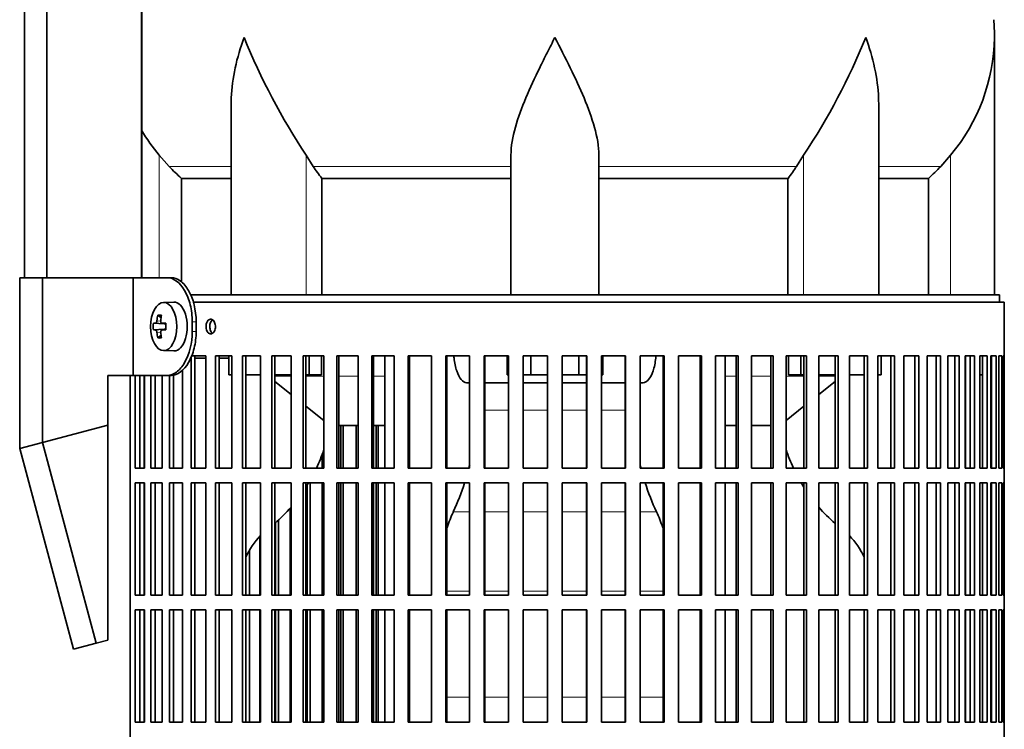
# Model space of a CAD drawing. Header units: millimetres. Extents: x 166 to 773, y -3338 to 2231.
# Tile 14 of 24: x 506 to 708, y -712 to -566. Entities that reach past the tile are written whole.
import ezdxf

# ---------------------------------------------------------------- set-up
doc = ezdxf.new("R2010")
doc.units = ezdxf.units.MM
for name, color, linetype in [('LOW_134-16', 7, 'Continuous'), ('M5X8_UNI7687', 7, 'Continuous'), ('VSI134_DIFFUSORE', 7, 'Continuous'), ('VSI134_FILTRO_A', 7, 'Continuous'), ('VSI134_FILTRO_B', 7, 'Continuous'), ('VSI134_SUPPORTO_', 7, 'Continuous'), ('VSI134_TERMINALE', 7, 'Continuous')]:
    doc.layers.add(name, color=color, linetype=linetype)

# ---------------------------------------------------------------- blocks, each defined once
blk = doc.blocks.new('SE3')
at = {"layer": 'LOW_134-16', "color": 7, "linetype": 'Continuous', "lineweight": 35}
for p, q in [((507.09, -619.32), (507.09, 1717.18)), ((511.64, -619.32), (511.64, 1717.18)), ((531.03, 1717.18), (531.03, -619.32)), ((531.1, -487.82), (531.1, -619.32))]:
    blk.add_line(p, q, dxfattribs=at)
at = {"layer": 'M5X8_UNI7687', "color": 7, "linetype": 'Continuous', "lineweight": 35}
for p, q in [((537.61, -624.32), (535.52, -624.39)), ((533.46, -628.62), (535.68, -628.78)), ((534.35, -626.98), (535.02, -627.52)), ((535.2, -628.61), (536, -628.69)), ((533.46, -630.01), (535.68, -629.85)), ((536, -629.94), (535.2, -630.03)), ((534.35, -631.65), (535.02, -631.11)), ((535.52, -634.25), (537.61, -634.32))]:
    blk.add_line(p, q, dxfattribs=at)
at = {"layer": 'M5X8_UNI7687', "color": 4, "linetype": 'Continuous', "lineweight": 9}
for p, q in [((535.68, -628.78), (533.9, -628.61)), ((534.17, -628.11), (534.96, -628.19)), ((535.22, -628.61), (536, -628.69)), ((533.9, -630.03), (535.68, -629.85)), ((534.96, -630.45), (534.17, -630.52)), ((536, -629.94), (535.22, -630.03))]:
    blk.add_line(p, q, dxfattribs=at)
at = {"layer": 'M5X8_UNI7687', "color": 7, "linetype": 'Continuous', "lineweight": 35}
blk.add_arc((542.7, -629.32), 9.27, 175.7167, 184.2833, dxfattribs=at)
blk.add_ellipse((535.57, -629.32), major_axis=(0, -4.93), ratio=0.544639, dxfattribs=at)
for centre, major_axis, ratio, start_param, end_param in [((537.66, -629.32), (0, -5), 0.544639, 0, 3.159643), ((542.85, -629.47), (-9.97, 0.73), 0.047468, -0.453089, -0.33853), ((542.94, -629.32), (0, 10), 0.882948, 1.335108, 1.449667), ((541.01, -632.38), (-7.92, 4.79), 0.318449, -0.559729, -0.410036), ((542.77, -629.32), (0, 10), 0.788011, 1.335108, 1.449667), ((542.85, -629.47), (-9.97, 0.73), 0.047468, -0.809907, -0.695348), ((535.68, -628.28), (0.975, -0.099), 0.510424, 4.771824, 5.100533), ((539.34, -629.32), (0, 9.26), 0.361923, 1.49595, 1.645642), ((542.85, -629.16), (-9.97, -0.73), 0.047468, 0.33853, 0.453089), ((542.94, -629.32), (0, -10), 0.882948, 4.833518, 4.948078), ((542.77, -629.32), (0, -10), 0.788011, 4.833518, 4.948078), ((542.85, -629.16), (-9.97, -0.73), 0.047468, 0.695348, 0.809907), ((535.68, -630.35), (0.975, 0.099), 0.510424, 1.182652, 1.511361), ((541.01, -626.25), (-7.92, -4.79), 0.318449, 0.410036, 0.559729)]:
    blk.add_ellipse(centre, major_axis=major_axis, ratio=ratio, start_param=start_param, end_param=end_param, dxfattribs=at)
for points in [[(533.9, -628.61), (533.91, -628.61), (533.92, -628.6), (533.95, -628.6), (533.97, -628.58), (533.99, -628.57), (534.01, -628.55), (534.03, -628.52), (534.05, -628.49), (534.07, -628.46), (534.09, -628.42), (534.11, -628.38), (534.12, -628.34), (534.14, -628.3), (534.15, -628.25), (534.16, -628.21), (534.17, -628.16), (534.17, -628.13), (534.17, -628.11)], [(534.95, -628.11), (534.94, -628.13), (534.94, -628.16), (534.94, -628.21), (534.95, -628.25), (534.95, -628.3), (534.96, -628.34), (534.97, -628.38), (534.99, -628.42), (535.01, -628.46), (535.03, -628.49), (535.05, -628.52), (535.07, -628.55), (535.1, -628.57), (535.13, -628.58), (535.15, -628.6), (535.18, -628.6), (535.21, -628.61), (535.22, -628.61)], [(534.17, -630.52), (534.17, -630.51), (534.17, -630.47), (534.16, -630.43), (534.15, -630.38), (534.14, -630.34), (534.12, -630.29), (534.11, -630.25), (534.09, -630.21), (534.07, -630.17), (534.05, -630.14), (534.03, -630.11), (534.01, -630.09), (533.99, -630.07), (533.97, -630.05), (533.95, -630.04), (533.92, -630.03), (533.91, -630.03), (533.9, -630.03)], [(535.22, -630.03), (535.21, -630.03), (535.18, -630.03), (535.15, -630.04), (535.13, -630.05), (535.1, -630.07), (535.07, -630.09), (535.05, -630.11), (535.03, -630.14), (535.01, -630.17), (534.99, -630.21), (534.97, -630.25), (534.96, -630.29), (534.95, -630.34), (534.95, -630.38), (534.94, -630.43), (534.94, -630.47), (534.94, -630.51), (534.95, -630.52)]]:
    blk.add_open_spline(points, degree=3, dxfattribs=at)
at = {"layer": 'VSI134_DIFFUSORE', "color": 7, "linetype": 'Continuous', "lineweight": 35}
for p, q in [((705.66, -622.82), (705.66, -570.08)), ((549.38, -583.46), (549.38, -622.82)), ((681.94, -622.82), (681.94, -583.46)), ((536.67, -596.52), (534.66, -594.22)), ((566.17, -596.52), (564.75, -594.22)), ((606.66, -622.82), (606.66, -594.22)), ((624.66, -622.82), (624.66, -594.22)), ((666.57, -594.22), (665.15, -596.52)), ((696.66, -594.22), (694.65, -596.52)), ((539.19, -598.96), (549.38, -598.96)), ((539.19, -620.18), (539.19, -598.96)), ((567.95, -598.96), (606.66, -598.96)), ((567.95, -622.82), (567.95, -598.96)), ((624.66, -598.96), (663.37, -598.96)), ((663.37, -598.96), (663.37, -622.82)), ((681.94, -598.96), (692.13, -598.96)), ((692.13, -598.96), (692.13, -622.82))]:
    blk.add_line(p, q, dxfattribs=at)
at = {"layer": 'VSI134_DIFFUSORE', "color": 4, "linetype": 'Continuous', "lineweight": 9}
for p, q in [((534.66, -619.32), (534.66, -594.22)), ((564.75, -622.82), (564.75, -594.22)), ((666.57, -622.82), (666.57, -594.22)), ((696.66, -622.82), (696.66, -594.22)), ((549.38, -596.52), (536.67, -596.52)), ((606.66, -596.52), (566.17, -596.52)), ((624.66, -596.52), (665.15, -596.52)), ((681.94, -596.52), (694.65, -596.52))]:
    blk.add_line(p, q, dxfattribs=at)
at = {"layer": 'VSI134_DIFFUSORE', "color": 7, "linetype": 'Continuous', "lineweight": 35}
for centre, radius, start, end in [((667.16, -570.09), 38.5, 359.9861, 5.4174), ((677.84, -519.15), 135.74, 202.0412, 213.5763), ((553.48, -519.15), 135.74, 326.4237, 337.9588), ((666.97, -569.41), 38.7, 320.1094, 358.9842), ((564.35, -569.41), 38.7, 210.5496, 219.8906), ((599.28, -574.3), 39.88, 213.8582, 218.2062), ((632.04, -574.3), 39.88, 321.7938, 326.1418)]:
    blk.add_arc(centre, radius, start, end, dxfattribs=at)
for points, knots in [([(549.38, -583.47), (549.38, -583.15), (549.39, -582.82), (549.54, -578.45), (550.53, -574.24), (552.02, -570.09)], [0.4601729, 0.4601729, 0.4601729, 0.4601729, 0.5, 0.5, 1, 1, 1, 1]), ([(606.66, -594.22), (606.66, -592.39), (607.02, -590.45), (608.12, -586.51), (608.86, -584.5), (610.58, -580.4), (611.54, -578.36), (613.04, -575.28), (613.55, -574.25), (614.6, -572.18), (615.13, -571.12), (615.66, -570.09)], [0, 0, 0, 0, 0.25, 0.25, 0.5, 0.5, 0.75, 0.75, 0.875, 0.875, 1, 1, 1, 1]), ([(624.66, -594.22), (624.66, -592.39), (624.31, -590.49), (623.21, -586.53), (622.47, -584.52), (619.93, -578.45), (617.77, -574.24), (615.66, -570.09)], [0, 0, 0, 0, 0.25, 0.25, 0.5, 0.5, 1, 1, 1, 1]), ([(681.94, -583.47), (681.94, -583.15), (681.93, -582.82), (681.78, -578.45), (680.79, -574.24), (679.3, -570.09)], [0.4601729, 0.4601729, 0.4601729, 0.4601729, 0.5, 0.5, 1, 1, 1, 1])]:
    blk.add_open_spline(points, degree=3, knots=knots, dxfattribs=at)
for points in [[(539.19, -598.96), (538.32, -598.18), (537.48, -597.36), (536.67, -596.52)], [(694.65, -596.52), (693.84, -597.36), (693, -598.18), (692.13, -598.96)]]:
    blk.add_open_spline(points, degree=3, dxfattribs=at)
at = {"layer": 'VSI134_FILTRO_A', "color": 7, "linetype": 'Continuous', "lineweight": 35}
for p, q in [((707.66, -624.32), (541.56, -624.32)), ((707.66, -825.32), (707.66, -624.32)), ((544.22, -635.32), (541.18, -635.32)), ((541.18, -635.59), (541.18, -658.32)), ((541.97, -635.32), (541.97, -658.32)), ((544.22, -635.32), (544.22, -658.32)), ((546.17, -635.32), (546.17, -658.32)), ((549.54, -635.32), (546.17, -635.32)), ((546.9, -635.32), (546.9, -658.32)), ((549.54, -635.32), (549.54, -658.32)), ((551.69, -635.32), (551.69, -658.32)), ((555.37, -635.32), (551.69, -635.32)), ((552.36, -635.32), (552.36, -658.32)), ((555.37, -635.32), (555.37, -658.32)), ((557.69, -635.32), (557.69, -658.32)), ((561.66, -635.32), (557.69, -635.32)), ((558.3, -635.32), (558.3, -658.32)), ((561.66, -635.32), (561.66, -658.32)), ((564.14, -635.32), (564.14, -658.32)), ((568.36, -635.32), (564.14, -635.32)), ((564.68, -635.32), (564.68, -658.32)), ((568.36, -635.32), (568.36, -658.32)), ((570.98, -635.32), (570.98, -658.32)), ((575.41, -635.32), (570.98, -635.32)), ((571.44, -635.32), (571.44, -658.32)), ((575.41, -635.32), (575.41, -658.32)), ((578.16, -635.32), (578.16, -658.32)), ((582.78, -635.32), (578.16, -635.32)), ((578.54, -635.32), (578.54, -658.32)), ((582.78, -635.32), (582.78, -658.32)), ((585.62, -635.32), (585.62, -658.32)), ((590.39, -635.32), (585.62, -635.32)), ((585.92, -635.32), (585.92, -658.32)), ((590.39, -635.32), (590.39, -658.32)), ((593.31, -635.32), (593.31, -658.32)), ((598.2, -635.32), (593.31, -635.32)), ((593.53, -635.32), (593.53, -658.32)), ((598.2, -635.32), (598.2, -658.32)), ((601.18, -635.32), (601.18, -658.32)), ((606.13, -635.32), (601.18, -635.32)), ((601.31, -635.32), (601.31, -658.32)), ((606.13, -635.32), (606.13, -658.32)), ((609.15, -635.32), (609.15, -658.32)), ((614.15, -635.32), (609.15, -635.32)), ((609.19, -635.32), (609.19, -658.32)), ((614.15, -635.32), (614.15, -658.32)), ((617.17, -635.32), (617.17, -658.32)), ((622.17, -635.32), (617.17, -635.32)), ((622.13, -635.32), (622.13, -658.32)), ((622.17, -635.32), (622.17, -658.32)), ((625.19, -635.32), (625.19, -658.32)), ((630.14, -635.32), (625.19, -635.32)), ((630.01, -635.32), (630.01, -658.32)), ((630.14, -635.32), (630.14, -658.32)), ((633.12, -635.32), (633.12, -658.32)), ((638.01, -635.32), (633.12, -635.32)), ((637.79, -635.32), (637.79, -658.32)), ((638.01, -635.32), (638.01, -658.32)), ((640.93, -635.32), (640.93, -658.32)), ((645.7, -635.32), (640.93, -635.32)), ((645.4, -635.32), (645.4, -658.32)), ((645.7, -635.32), (645.7, -658.32)), ((648.54, -635.32), (648.54, -658.32)), ((653.16, -635.32), (648.54, -635.32)), ((652.78, -635.32), (652.78, -658.32)), ((653.16, -635.32), (653.16, -658.32)), ((655.91, -635.32), (655.91, -658.32)), ((660.34, -635.32), (655.91, -635.32)), ((659.88, -635.32), (659.88, -658.32)), ((660.34, -635.32), (660.34, -658.32)), ((662.97, -635.32), (662.97, -658.32)), ((667.18, -635.32), (662.97, -635.32)), ((666.64, -635.32), (666.64, -658.32)), ((667.18, -635.32), (667.18, -658.32)), ((669.66, -635.32), (669.66, -658.32)), ((673.63, -635.32), (669.66, -635.32)), ((673.02, -635.32), (673.02, -658.32)), ((673.63, -635.32), (673.63, -658.32)), ((675.95, -635.32), (675.95, -658.32)), ((679.63, -635.32), (675.95, -635.32)), ((678.96, -635.32), (678.96, -658.32)), ((679.63, -635.32), (679.63, -658.32)), ((685.15, -635.32), (681.78, -635.32)), ((681.78, -635.32), (681.78, -658.32)), ((684.42, -635.32), (684.42, -658.32)), ((685.15, -635.32), (685.15, -658.32)), ((690.14, -635.32), (687.1, -635.32)), ((687.1, -635.32), (687.1, -658.32)), ((689.35, -635.32), (689.35, -658.32)), ((690.14, -635.32), (690.14, -658.32)), ((694.57, -635.32), (691.88, -635.32)), ((691.88, -635.32), (691.88, -658.32)), ((693.72, -635.32), (693.72, -658.32)), ((694.57, -635.32), (694.57, -658.32)), ((698.39, -635.32), (696.08, -635.32)), ((696.08, -635.32), (696.08, -658.32)), ((697.5, -635.32), (697.5, -658.32)), ((698.39, -635.32), (698.39, -658.32)), ((701.58, -635.32), (699.67, -635.32)), ((699.67, -635.32), (699.67, -658.32)), ((700.66, -635.32), (700.66, -658.32)), ((701.58, -635.32), (701.58, -658.32)), ((704.12, -635.32), (702.62, -635.32)), ((702.62, -635.32), (702.62, -658.32)), ((703.17, -635.32), (703.17, -658.32)), ((704.12, -635.32), (704.12, -658.32)), ((705.99, -635.32), (704.91, -635.32)), ((704.91, -635.32), (704.91, -658.32)), ((705.01, -635.32), (705.01, -658.32)), ((705.99, -635.32), (705.99, -658.32)), ((707.17, -635.32), (706.51, -635.32)), ((706.51, -635.32), (706.51, -658.32)), ((707.17, -635.32), (707.17, -658.32)), ((707.65, -635.32), (707.43, -635.32)), ((707.43, -635.32), (707.43, -658.32)), ((707.65, -635.32), (707.65, -658.32)), ((539.44, -638.22), (539.44, -658.32)), ((528.67, -639.32), (528.67, -816.54)), ((529.74, -639.32), (529.74, -658.32)), ((530.66, -639.32), (530.66, -658.32)), ((531.65, -639.32), (531.65, -658.32)), ((532.93, -639.32), (532.93, -658.32)), ((533.82, -639.32), (533.82, -658.32)), ((535.24, -639.32), (535.24, -658.32)), ((536.75, -639.32), (536.75, -658.32)), ((537.6, -639.22), (537.6, -658.32)), ((531.65, -658.32), (529.74, -658.32)), ((535.24, -658.32), (532.93, -658.32)), ((539.44, -658.32), (536.75, -658.32)), ((544.22, -658.32), (541.18, -658.32)), ((549.54, -658.32), (546.17, -658.32)), ((555.37, -658.32), (551.69, -658.32)), ((561.66, -658.32), (557.69, -658.32)), ((568.36, -658.32), (564.14, -658.32)), ((575.41, -658.32), (570.98, -658.32)), ((582.78, -658.32), (578.16, -658.32)), ((590.39, -658.32), (585.62, -658.32)), ((598.2, -658.32), (593.31, -658.32)), ((606.13, -658.32), (601.18, -658.32)), ((614.15, -658.32), (609.15, -658.32)), ((622.17, -658.32), (617.17, -658.32)), ((630.14, -658.32), (625.19, -658.32)), ((638.01, -658.32), (633.12, -658.32)), ((645.7, -658.32), (640.93, -658.32)), ((653.16, -658.32), (648.54, -658.32)), ((660.34, -658.32), (655.91, -658.32)), ((667.18, -658.32), (662.97, -658.32)), ((673.63, -658.32), (669.66, -658.32)), ((679.63, -658.32), (675.95, -658.32)), ((685.15, -658.32), (681.78, -658.32)), ((690.14, -658.32), (687.1, -658.32)), ((694.57, -658.32), (691.88, -658.32)), ((698.39, -658.32), (696.08, -658.32)), ((701.58, -658.32), (699.67, -658.32)), ((704.12, -658.32), (702.62, -658.32)), ((705.99, -658.32), (704.91, -658.32)), ((707.17, -658.32), (706.51, -658.32)), ((707.65, -658.32), (707.43, -658.32)), ((529.74, -661.32), (529.74, -684.32)), ((531.65, -661.32), (529.74, -661.32)), ((530.66, -661.32), (530.66, -684.32)), ((531.65, -661.32), (531.65, -684.32)), ((532.93, -661.32), (532.93, -684.32)), ((535.24, -661.32), (532.93, -661.32)), ((533.82, -661.32), (533.82, -684.32)), ((535.24, -661.32), (535.24, -684.32)), ((536.75, -661.32), (536.75, -684.32)), ((539.44, -661.32), (536.75, -661.32)), ((537.6, -661.32), (537.6, -684.32)), ((539.44, -661.32), (539.44, -684.32)), ((541.18, -661.32), (541.18, -684.32)), ((544.22, -661.32), (541.18, -661.32)), ((541.97, -661.32), (541.97, -684.32)), ((544.22, -661.32), (544.22, -684.32)), ((546.17, -661.32), (546.17, -684.32)), ((549.54, -661.32), (546.17, -661.32)), ((546.9, -661.32), (546.9, -684.32)), ((549.54, -661.32), (549.54, -684.32)), ((551.69, -661.32), (551.69, -684.32)), ((555.37, -661.32), (551.69, -661.32)), ((552.36, -661.32), (552.36, -684.32)), ((555.37, -661.32), (555.37, -684.32)), ((557.69, -661.32), (557.69, -684.32)), ((561.66, -661.32), (557.69, -661.32)), ((558.3, -661.32), (558.3, -684.32)), ((561.66, -661.32), (561.66, -684.32)), ((564.14, -661.32), (564.14, -684.32)), ((568.36, -661.32), (564.14, -661.32)), ((564.68, -661.32), (564.68, -684.32)), ((568.36, -661.32), (568.36, -684.32)), ((570.98, -661.32), (570.98, -684.32)), ((575.41, -661.32), (570.98, -661.32)), ((571.44, -661.32), (571.44, -684.32)), ((575.41, -661.32), (575.41, -684.32)), ((578.16, -661.32), (578.16, -684.32)), ((582.78, -661.32), (578.16, -661.32)), ((578.54, -661.32), (578.54, -684.32)), ((582.78, -661.32), (582.78, -684.32)), ((585.62, -661.32), (585.62, -684.32)), ((590.39, -661.32), (585.62, -661.32)), ((585.92, -661.32), (585.92, -684.32)), ((590.39, -661.32), (590.39, -684.32)), ((593.31, -661.32), (593.31, -684.32)), ((598.2, -661.32), (593.31, -661.32)), ((593.53, -661.32), (593.53, -684.32)), ((598.2, -661.32), (598.2, -684.32)), ((601.18, -661.32), (601.18, -684.32)), ((606.13, -661.32), (601.18, -661.32)), ((601.31, -661.32), (601.31, -684.32)), ((606.13, -661.32), (606.13, -684.32)), ((609.15, -661.32), (609.15, -684.32)), ((614.15, -661.32), (609.15, -661.32)), ((609.19, -661.32), (609.19, -684.32)), ((614.15, -661.32), (614.15, -684.32)), ((617.17, -661.32), (617.17, -684.32)), ((622.17, -661.32), (617.17, -661.32)), ((622.13, -661.32), (622.13, -684.32)), ((622.17, -661.32), (622.17, -684.32)), ((625.19, -661.32), (625.19, -684.32)), ((630.14, -661.32), (625.19, -661.32)), ((630.01, -661.32), (630.01, -684.32)), ((630.14, -661.32), (630.14, -684.32)), ((633.12, -661.32), (633.12, -684.32)), ((638.01, -661.32), (633.12, -661.32)), ((637.79, -661.32), (637.79, -684.32)), ((638.01, -661.32), (638.01, -684.32)), ((640.93, -661.32), (640.93, -684.32)), ((645.7, -661.32), (640.93, -661.32)), ((645.4, -661.32), (645.4, -684.32)), ((645.7, -661.32), (645.7, -684.32)), ((648.54, -661.32), (648.54, -684.32)), ((653.16, -661.32), (648.54, -661.32)), ((652.78, -661.32), (652.78, -684.32)), ((653.16, -661.32), (653.16, -684.32)), ((655.91, -661.32), (655.91, -684.32)), ((660.34, -661.32), (655.91, -661.32)), ((659.88, -661.32), (659.88, -684.32)), ((660.34, -661.32), (660.34, -684.32)), ((662.97, -661.32), (662.97, -684.32)), ((667.18, -661.32), (662.97, -661.32)), ((666.64, -661.32), (666.64, -684.32)), ((667.18, -661.32), (667.18, -684.32)), ((669.66, -661.32), (669.66, -684.32)), ((673.63, -661.32), (669.66, -661.32)), ((673.02, -661.32), (673.02, -684.32)), ((673.63, -661.32), (673.63, -684.32)), ((675.95, -661.32), (675.95, -684.32)), ((679.63, -661.32), (675.95, -661.32)), ((678.96, -661.32), (678.96, -684.32)), ((679.63, -661.32), (679.63, -684.32)), ((685.15, -661.32), (681.78, -661.32)), ((681.78, -661.32), (681.78, -684.32)), ((684.42, -661.32), (684.42, -684.32)), ((685.15, -661.32), (685.15, -684.32)), ((690.14, -661.32), (687.1, -661.32)), ((687.1, -661.32), (687.1, -684.32)), ((689.35, -661.32), (689.35, -684.32)), ((690.14, -661.32), (690.14, -684.32)), ((694.57, -661.32), (691.88, -661.32)), ((691.88, -661.32), (691.88, -684.32)), ((693.72, -661.32), (693.72, -684.32)), ((694.57, -661.32), (694.57, -684.32)), ((698.39, -661.32), (696.08, -661.32)), ((696.08, -661.32), (696.08, -684.32)), ((697.5, -661.32), (697.5, -684.32)), ((698.39, -661.32), (698.39, -684.32)), ((701.58, -661.32), (699.67, -661.32)), ((699.67, -661.32), (699.67, -684.32)), ((700.66, -661.32), (700.66, -684.32)), ((701.58, -661.32), (701.58, -684.32)), ((704.12, -661.32), (702.62, -661.32)), ((702.62, -661.32), (702.62, -684.32)), ((703.17, -661.32), (703.17, -684.32)), ((704.12, -661.32), (704.12, -684.32)), ((705.99, -661.32), (704.91, -661.32)), ((704.91, -661.32), (704.91, -684.32)), ((705.01, -661.32), (705.01, -684.32)), ((705.99, -661.32), (705.99, -684.32)), ((707.17, -661.32), (706.51, -661.32)), ((706.51, -661.32), (706.51, -684.32)), ((707.17, -661.32), (707.17, -684.32)), ((707.65, -661.32), (707.43, -661.32)), ((707.43, -661.32), (707.43, -684.32)), ((707.65, -661.32), (707.65, -684.32)), ((531.65, -684.32), (529.74, -684.32)), ((535.24, -684.32), (532.93, -684.32)), ((539.44, -684.32), (536.75, -684.32)), ((544.22, -684.32), (541.18, -684.32)), ((549.54, -684.32), (546.17, -684.32)), ((555.37, -684.32), (551.69, -684.32)), ((561.66, -684.32), (557.69, -684.32)), ((568.36, -684.32), (564.14, -684.32)), ((575.41, -684.32), (570.98, -684.32)), ((582.78, -684.32), (578.16, -684.32)), ((590.39, -684.32), (585.62, -684.32)), ((598.2, -684.32), (593.31, -684.32)), ((606.13, -684.32), (601.18, -684.32)), ((614.15, -684.32), (609.15, -684.32)), ((622.17, -684.32), (617.17, -684.32)), ((630.14, -684.32), (625.19, -684.32)), ((638.01, -684.32), (633.12, -684.32)), ((645.7, -684.32), (640.93, -684.32)), ((653.16, -684.32), (648.54, -684.32)), ((660.34, -684.32), (655.91, -684.32)), ((667.18, -684.32), (662.97, -684.32)), ((673.63, -684.32), (669.66, -684.32)), ((679.63, -684.32), (675.95, -684.32)), ((685.15, -684.32), (681.78, -684.32)), ((690.14, -684.32), (687.1, -684.32)), ((694.57, -684.32), (691.88, -684.32)), ((698.39, -684.32), (696.08, -684.32)), ((701.58, -684.32), (699.67, -684.32)), ((704.12, -684.32), (702.62, -684.32)), ((705.99, -684.32), (704.91, -684.32)), ((707.17, -684.32), (706.51, -684.32)), ((707.65, -684.32), (707.43, -684.32)), ((529.74, -687.32), (529.74, -710.32)), ((531.65, -687.32), (529.74, -687.32)), ((530.66, -687.32), (530.66, -710.32)), ((531.65, -687.32), (531.65, -710.32)), ((532.93, -687.32), (532.93, -710.32)), ((535.24, -687.32), (532.93, -687.32)), ((533.82, -687.32), (533.82, -710.32)), ((535.24, -687.32), (535.24, -710.32)), ((536.75, -687.32), (536.75, -710.32)), ((539.44, -687.32), (536.75, -687.32)), ((537.6, -687.32), (537.6, -710.32)), ((539.44, -687.32), (539.44, -710.32)), ((541.18, -687.32), (541.18, -710.32)), ((544.22, -687.32), (541.18, -687.32)), ((541.97, -687.32), (541.97, -710.32)), ((544.22, -687.32), (544.22, -710.32)), ((546.17, -687.32), (546.17, -710.32)), ((549.54, -687.32), (546.17, -687.32)), ((546.9, -687.32), (546.9, -710.32)), ((549.54, -687.32), (549.54, -710.32)), ((551.69, -687.32), (551.69, -710.32)), ((555.37, -687.32), (551.69, -687.32)), ((552.36, -687.32), (552.36, -710.32)), ((555.37, -687.32), (555.37, -710.32)), ((557.69, -687.32), (557.69, -710.32)), ((561.66, -687.32), (557.69, -687.32)), ((558.3, -687.32), (558.3, -710.32)), ((561.66, -687.32), (561.66, -710.32)), ((564.14, -687.32), (564.14, -710.32)), ((568.36, -687.32), (564.14, -687.32)), ((564.68, -687.32), (564.68, -710.32)), ((568.36, -687.32), (568.36, -710.32)), ((570.98, -687.32), (570.98, -710.32)), ((575.41, -687.32), (570.98, -687.32)), ((571.44, -687.32), (571.44, -710.32)), ((575.41, -687.32), (575.41, -710.32)), ((578.16, -687.32), (578.16, -710.32)), ((582.78, -687.32), (578.16, -687.32)), ((578.54, -687.32), (578.54, -710.32)), ((582.78, -687.32), (582.78, -710.32)), ((585.62, -687.32), (585.62, -710.32)), ((590.39, -687.32), (585.62, -687.32)), ((585.92, -687.32), (585.92, -710.32)), ((590.39, -687.32), (590.39, -710.32)), ((593.31, -687.32), (593.31, -710.32)), ((598.2, -687.32), (593.31, -687.32)), ((593.53, -687.32), (593.53, -710.32)), ((598.2, -687.32), (598.2, -710.32)), ((601.18, -687.32), (601.18, -710.32)), ((606.13, -687.32), (601.18, -687.32)), ((601.31, -687.32), (601.31, -710.32)), ((606.13, -687.32), (606.13, -710.32)), ((609.15, -687.32), (609.15, -710.32)), ((614.15, -687.32), (609.15, -687.32)), ((609.19, -687.32), (609.19, -710.32)), ((614.15, -687.32), (614.15, -710.32)), ((617.17, -687.32), (617.17, -710.32)), ((622.17, -687.32), (617.17, -687.32)), ((622.13, -687.32), (622.13, -710.32)), ((622.17, -687.32), (622.17, -710.32)), ((625.19, -687.32), (625.19, -710.32)), ((630.14, -687.32), (625.19, -687.32)), ((630.01, -687.32), (630.01, -710.32)), ((630.14, -687.32), (630.14, -710.32)), ((633.12, -687.32), (633.12, -710.32)), ((638.01, -687.32), (633.12, -687.32)), ((637.79, -687.32), (637.79, -710.32)), ((638.01, -687.32), (638.01, -710.32)), ((640.93, -687.32), (640.93, -710.32)), ((645.7, -687.32), (640.93, -687.32)), ((645.4, -687.32), (645.4, -710.32)), ((645.7, -687.32), (645.7, -710.32)), ((648.54, -687.32), (648.54, -710.32)), ((653.16, -687.32), (648.54, -687.32)), ((652.78, -687.32), (652.78, -710.32)), ((653.16, -687.32), (653.16, -710.32)), ((655.91, -687.32), (655.91, -710.32)), ((660.34, -687.32), (655.91, -687.32)), ((659.88, -687.32), (659.88, -710.32)), ((660.34, -687.32), (660.34, -710.32)), ((662.97, -687.32), (662.97, -710.32)), ((667.18, -687.32), (662.97, -687.32)), ((666.64, -687.32), (666.64, -710.32)), ((667.18, -687.32), (667.18, -710.32)), ((669.66, -687.32), (669.66, -710.32)), ((673.63, -687.32), (669.66, -687.32)), ((673.02, -687.32), (673.02, -710.32)), ((673.63, -687.32), (673.63, -710.32)), ((675.95, -687.32), (675.95, -710.32)), ((679.63, -687.32), (675.95, -687.32)), ((678.96, -687.32), (678.96, -710.32)), ((679.63, -687.32), (679.63, -710.32)), ((685.15, -687.32), (681.78, -687.32)), ((681.78, -687.32), (681.78, -710.32)), ((684.42, -687.32), (684.42, -710.32)), ((685.15, -687.32), (685.15, -710.32)), ((690.14, -687.32), (687.1, -687.32)), ((687.1, -687.32), (687.1, -710.32)), ((689.35, -687.32), (689.35, -710.32)), ((690.14, -687.32), (690.14, -710.32)), ((694.57, -687.32), (691.88, -687.32)), ((691.88, -687.32), (691.88, -710.32)), ((693.72, -687.32), (693.72, -710.32)), ((694.57, -687.32), (694.57, -710.32)), ((698.39, -687.32), (696.08, -687.32)), ((696.08, -687.32), (696.08, -710.32)), ((697.5, -687.32), (697.5, -710.32)), ((698.39, -687.32), (698.39, -710.32)), ((701.58, -687.32), (699.67, -687.32)), ((699.67, -687.32), (699.67, -710.32)), ((700.66, -687.32), (700.66, -710.32)), ((701.58, -687.32), (701.58, -710.32)), ((704.12, -687.32), (702.62, -687.32)), ((702.62, -687.32), (702.62, -710.32)), ((703.17, -687.32), (703.17, -710.32)), ((704.12, -687.32), (704.12, -710.32)), ((705.99, -687.32), (704.91, -687.32)), ((704.91, -687.32), (704.91, -710.32)), ((705.01, -687.32), (705.01, -710.32)), ((705.99, -687.32), (705.99, -710.32)), ((707.17, -687.32), (706.51, -687.32)), ((706.51, -687.32), (706.51, -710.32)), ((707.17, -687.32), (707.17, -710.32)), ((707.65, -687.32), (707.43, -687.32)), ((707.43, -687.32), (707.43, -710.32)), ((707.65, -687.32), (707.65, -710.32)), ((531.65, -710.32), (529.74, -710.32)), ((535.24, -710.32), (532.93, -710.32)), ((539.44, -710.32), (536.75, -710.32)), ((544.22, -710.32), (541.18, -710.32)), ((549.54, -710.32), (546.17, -710.32)), ((555.37, -710.32), (551.69, -710.32)), ((561.66, -710.32), (557.69, -710.32)), ((568.36, -710.32), (564.14, -710.32)), ((575.41, -710.32), (570.98, -710.32)), ((582.78, -710.32), (578.16, -710.32)), ((590.39, -710.32), (585.62, -710.32)), ((598.2, -710.32), (593.31, -710.32)), ((606.13, -710.32), (601.18, -710.32)), ((614.15, -710.32), (609.15, -710.32)), ((622.17, -710.32), (617.17, -710.32)), ((630.14, -710.32), (625.19, -710.32)), ((638.01, -710.32), (633.12, -710.32)), ((645.7, -710.32), (640.93, -710.32)), ((653.16, -710.32), (648.54, -710.32)), ((660.34, -710.32), (655.91, -710.32)), ((667.18, -710.32), (662.97, -710.32)), ((673.63, -710.32), (669.66, -710.32)), ((679.63, -710.32), (675.95, -710.32)), ((685.15, -710.32), (681.78, -710.32)), ((690.14, -710.32), (687.1, -710.32)), ((694.57, -710.32), (691.88, -710.32)), ((698.39, -710.32), (696.08, -710.32)), ((701.58, -710.32), (699.67, -710.32)), ((704.12, -710.32), (702.62, -710.32)), ((705.99, -710.32), (704.91, -710.32)), ((707.17, -710.32), (706.51, -710.32)), ((707.65, -710.32), (707.43, -710.32))]:
    blk.add_line(p, q, dxfattribs=at)
for points, knots in [([(544.23, -629.32), (544.23, -629.15), (544.25, -628.98), (544.28, -628.82), (544.32, -628.66), (544.37, -628.51), (544.44, -628.38), (544.5, -628.25), (544.59, -628.13), (544.68, -628.04), (544.77, -627.96), (544.87, -627.89), (544.97, -627.85), (545.08, -627.82), (545.19, -627.81), (545.3, -627.83), (545.4, -627.85), (545.51, -627.89), (545.61, -627.97), (545.71, -628.04), (545.8, -628.14), (545.87, -628.26), (545.95, -628.38), (546.02, -628.52), (546.06, -628.67), (546.11, -628.83), (546.14, -628.99), (546.15, -629.16), (546.16, -629.21), (546.16, -629.26), (546.16, -629.32), (546.16, -629.48), (546.14, -629.65), (546.1, -629.81), (546.07, -629.97), (546.01, -630.12), (545.94, -630.25), (545.87, -630.38), (545.79, -630.5), (545.7, -630.59), (545.61, -630.68), (545.5, -630.74), (545.4, -630.78), (545.29, -630.82), (545.18, -630.83), (545.07, -630.81), (544.97, -630.79), (544.86, -630.74), (544.76, -630.67), (544.67, -630.59), (544.58, -630.49), (544.5, -630.37), (544.43, -630.25), (544.37, -630.11), (544.32, -629.96), (544.28, -629.81), (544.25, -629.64), (544.23, -629.47), (544.23, -629.42), (544.23, -629.37), (544.23, -629.32)], [0, 0, 0, 0, 0.053705, 0.053705, 0.053705, 0.107409, 0.107409, 0.107409, 0.161118, 0.161118, 0.161118, 0.21483, 0.21483, 0.21483, 0.268537, 0.268537, 0.268537, 0.322238, 0.322238, 0.322238, 0.375943, 0.375943, 0.375943, 0.429653, 0.429653, 0.429653, 0.483364, 0.483364, 0.483364, 0.5, 0.5, 0.5, 0.553705, 0.553705, 0.553705, 0.607409, 0.607409, 0.607409, 0.661118, 0.661118, 0.661118, 0.71483, 0.71483, 0.71483, 0.768537, 0.768537, 0.768537, 0.822238, 0.822238, 0.822238, 0.875943, 0.875943, 0.875943, 0.929653, 0.929653, 0.929653, 0.983364, 0.983364, 0.983364, 1, 1, 1, 1]), ([(545.57, -627.94), (545.55, -627.95), (545.54, -627.96), (545.53, -627.97), (545.43, -628.04), (545.34, -628.14), (545.27, -628.26), (545.19, -628.38), (545.13, -628.52), (545.09, -628.67), (545.04, -628.83), (545.01, -628.99), (545, -629.16), (545, -629.21), (545, -629.26), (545, -629.32), (545, -629.48), (545.01, -629.65), (545.05, -629.81), (545.08, -629.97), (545.14, -630.12), (545.2, -630.25), (545.27, -630.38), (545.35, -630.5), (545.44, -630.59), (545.48, -630.63), (545.52, -630.66), (545.56, -630.69)], [0.3155206, 0.3155206, 0.3155206, 0.3155206, 0.3222379, 0.3222379, 0.3222379, 0.3759422, 0.3759422, 0.3759422, 0.429653, 0.429653, 0.429653, 0.483364, 0.483364, 0.483364, 0.5, 0.5, 0.5, 0.5537044, 0.5537044, 0.5537044, 0.6074086, 0.6074086, 0.6074086, 0.6611174, 0.6611174, 0.6611174, 0.6840717, 0.6840717, 0.6840717, 0.6840717])]:
    blk.add_open_spline(points, degree=3, knots=knots, dxfattribs=at)
at = {"layer": 'VSI134_FILTRO_B', "color": 7, "linetype": 'Continuous', "lineweight": 35}
for p, q in [((571.84, -649.61), (571.84, -658.32)), ((572.34, -649.61), (572.34, -658.32)), ((574.95, -649.61), (574.95, -658.32)), ((579.06, -649.61), (579.06, -658.32)), ((579.48, -649.61), (579.48, -658.32)), ((568.01, -655.53), (568.01, -658.32)), ((564.96, -661.78), (564.96, -684.32)), ((565.53, -661.32), (565.53, -684.32)), ((568.01, -661.32), (568.01, -684.32)), ((571.84, -661.32), (571.84, -684.32)), ((572.34, -661.32), (572.34, -684.32)), ((574.95, -661.32), (574.95, -684.32)), ((579.06, -661.32), (579.06, -684.32)), ((579.48, -661.32), (579.48, -684.32)), ((561.44, -666.54), (561.44, -684.32)), ((559.1, -668.93), (559.1, -684.32)), ((558.46, -669.51), (558.46, -684.32)), ((555.27, -672.25), (555.27, -684.32)), ((553.11, -675.12), (553.11, -684.32)), ((552.4, -676.5), (552.4, -684.32)), ((552.4, -687.32), (552.4, -710.32)), ((553.11, -687.32), (553.11, -710.32)), ((555.27, -687.32), (555.27, -710.32)), ((558.46, -687.32), (558.46, -710.32)), ((559.1, -687.32), (559.1, -710.32)), ((561.44, -687.32), (561.44, -710.32)), ((564.96, -687.32), (564.96, -710.32)), ((565.53, -687.32), (565.53, -710.32)), ((568.01, -687.32), (568.01, -710.32)), ((571.84, -687.32), (571.84, -710.32)), ((572.34, -687.32), (572.34, -710.32)), ((574.95, -687.32), (574.95, -710.32)), ((579.06, -687.32), (579.06, -710.32)), ((579.48, -687.32), (579.48, -710.32))]:
    blk.add_line(p, q, dxfattribs=at)
at = {"layer": 'VSI134_SUPPORTO_', "color": 7, "linetype": 'Continuous', "lineweight": 35}
for p, q in [((706.66, -622.82), (541.02, -622.82)), ((706.66, -624.32), (706.66, -622.82)), ((544.22, -635.82), (541.97, -635.82)), ((548.9, -635.82), (546.9, -635.82)), ((548.9, -639.22), (548.9, -635.32)), ((565.32, -639.22), (565.32, -635.32)), ((567.87, -639.22), (567.87, -635.32)), ((580.84, -658.32), (580.84, -635.32)), ((605.85, -639.22), (605.85, -635.32)), ((610.75, -639.22), (610.75, -635.32)), ((620.57, -639.22), (620.57, -635.32)), ((625.48, -639.22), (625.48, -635.32)), ((650.48, -658.32), (650.48, -635.32)), ((663.46, -639.22), (663.46, -635.32)), ((666, -639.22), (666, -635.32)), ((682.42, -639.22), (682.42, -635.32)), ((699.73, -635.32), (699.73, -658.32)), ((531.59, -639.32), (531.59, -658.32)), ((549.54, -639.22), (548.9, -639.22)), ((555.37, -639.22), (552.36, -639.22)), ((561.66, -639.22), (558.3, -639.22)), ((558.3, -640.6), (561.66, -643.25)), ((565.32, -639.22), (564.68, -639.22)), ((567.87, -639.22), (565.32, -639.22)), ((598.2, -640.82), (597.59, -640.82)), ((606.13, -640.82), (601.31, -640.82)), ((606.13, -639.22), (605.85, -639.22)), ((610.75, -639.22), (609.19, -639.22)), ((614.15, -640.82), (609.19, -640.82)), ((614.15, -639.22), (610.75, -639.22)), ((620.57, -639.22), (617.17, -639.22)), ((622.13, -640.82), (617.17, -640.82)), ((622.13, -639.22), (620.57, -639.22)), ((625.48, -639.22), (625.19, -639.22)), ((630.01, -640.82), (625.19, -640.82)), ((633.73, -640.82), (633.12, -640.82)), ((666, -639.22), (663.46, -639.22)), ((666.64, -639.22), (666, -639.22)), ((673.02, -639.22), (669.66, -639.22)), ((669.66, -643.25), (673.02, -640.6)), ((678.96, -639.22), (675.95, -639.22)), ((682.42, -639.22), (681.78, -639.22)), ((703.17, -639.22), (702.62, -639.22)), ((705.01, -639.22), (704.91, -639.22)), ((564.68, -645.64), (568.36, -648.55)), ((662.97, -648.55), (666.64, -645.64)), ((571.44, -649.61), (575.41, -649.61)), ((578.54, -649.61), (580.84, -649.61)), ((650.48, -649.61), (652.78, -649.61)), ((655.91, -649.61), (659.88, -649.61)), ((531.59, -661.32), (531.59, -684.32)), ((580.84, -684.32), (580.84, -661.32)), ((650.48, -684.32), (650.48, -661.32)), ((699.73, -661.32), (699.73, -684.32)), ((531.59, -687.32), (531.59, -710.32)), ((580.84, -710.32), (580.84, -687.32)), ((650.48, -710.32), (650.48, -687.32)), ((699.73, -687.32), (699.73, -710.32))]:
    blk.add_line(p, q, dxfattribs=at)
at = {"layer": 'VSI134_SUPPORTO_', "color": 4, "linetype": 'Continuous', "lineweight": 9}
for p, q in [((561.66, -639.47), (558.3, -639.47)), ((568.36, -639.47), (564.68, -639.47)), ((575.41, -639.47), (571.44, -639.47)), ((580.84, -639.47), (578.54, -639.47)), ((652.78, -639.47), (650.48, -639.47)), ((659.88, -639.47), (655.91, -639.47)), ((666.64, -639.47), (662.97, -639.47)), ((673.02, -639.47), (669.66, -639.47)), ((601.31, -646.42), (606.13, -646.42)), ((609.19, -646.42), (614.15, -646.42)), ((617.17, -646.42), (622.13, -646.42)), ((625.19, -646.42), (630.01, -646.42)), ((594.86, -667.26), (598.2, -667.26)), ((601.31, -667.26), (606.13, -667.26)), ((609.19, -667.26), (614.15, -667.26)), ((617.17, -667.26), (622.13, -667.26)), ((625.19, -667.26), (630.01, -667.26)), ((633.12, -667.26), (636.46, -667.26)), ((593.53, -683.55), (598.2, -683.55)), ((601.31, -683.55), (606.13, -683.55)), ((609.19, -683.55), (614.15, -683.55)), ((617.17, -683.55), (622.13, -683.55)), ((625.19, -683.55), (630.01, -683.55)), ((633.12, -683.55), (637.79, -683.55)), ((593.53, -705.2), (598.2, -705.2)), ((601.31, -705.2), (606.13, -705.2)), ((609.19, -705.2), (614.15, -705.2)), ((617.17, -705.2), (622.13, -705.2)), ((625.19, -705.2), (630.01, -705.2)), ((633.12, -705.2), (637.79, -705.2))]:
    blk.add_line(p, q, dxfattribs=at)
at = {"layer": 'VSI134_SUPPORTO_', "color": 7, "linetype": 'Continuous', "lineweight": 35}
for centre, radius, start, end in [((548.41, -645.69), 51.21, 345.7276, 346.5315), ((682.93, -645.69), 51.24, 193.4782, 194.277), ((548.41, -645.69), 51.21, 335.1004, 342.2404), ((682.93, -645.69), 51.24, 197.7563, 204.8944), ((628.23, -682.32), 36.61, 155.6995, 161.152), ((603.1, -682.32), 36.6, 18.895, 24.3032)]:
    blk.add_arc(centre, radius, start, end, dxfattribs=at)
for centre, major_axis, start_param, end_param in [((538.05, -642.36), (0, -35), 1.097453, 1.214155), ((693.27, -642.36), (0, -35), 5.06903, 5.185732), ((538.05, -642.36), (0, -35), 0.967176, 0.998482), ((693.27, -642.36), (0, -35), -0.998482, -0.967176), ((538.05, -642.36), (0, -35), 0.676569, 0.818266), ((693.27, -642.36), (0, -35), 5.464919, 5.606617), ((564.85, -683.09), (0, 15), 0.752814, 1.121918), ((666.47, -683.09), (0, -15), 2.019675, 2.388779)]:
    blk.add_ellipse(centre, major_axis=major_axis, ratio=0.92388, start_param=start_param, end_param=end_param, dxfattribs=at)
for points, knots in [([(594.97, -635.32), (594.98, -635.48), (594.99, -635.64), (595.12, -636.75), (595.31, -637.65), (595.81, -639.16), (596.13, -639.77), (596.83, -640.6), (597.2, -640.82), (597.59, -640.82)], [0.2091858, 0.2091858, 0.2091858, 0.2091858, 0.25, 0.25, 0.5, 0.5, 0.75, 0.75, 1, 1, 1, 1]), ([(633.73, -640.82), (634.12, -640.82), (634.5, -640.6), (635.19, -639.77), (635.51, -639.16), (636.01, -637.65), (636.2, -636.75), (636.33, -635.63), (636.34, -635.48), (636.35, -635.32)], [0, 0, 0, 0, 0.25, 0.25, 0.5, 0.5, 0.75, 0.75, 0.7906554, 0.7906554, 0.7906554, 0.7906554]), ([(598.2, -640.98), (598.17, -640.96), (598.14, -640.94), (597.98, -640.85), (597.85, -640.82), (597.71, -640.82)], [0.8474962, 0.8474962, 0.8474962, 0.8474962, 0.875, 0.875, 1, 1, 1, 1]), ([(633.12, -640.98), (633.15, -640.96), (633.18, -640.94), (633.34, -640.85), (633.47, -640.82), (633.61, -640.82)], [0.8474962, 0.8474962, 0.8474962, 0.8474962, 0.875, 0.875, 1, 1, 1, 1])]:
    blk.add_open_spline(points, degree=3, knots=knots, dxfattribs=at)
at = {"layer": 'VSI134_TERMINALE', "color": 7, "linetype": 'Continuous', "lineweight": 35}
for p, q in [((506.08, -619.32), (510.76, -619.32)), ((506.08, -654.32), (506.08, -619.32)), ((510.76, -619.32), (529.33, -619.32)), ((510.76, -619.32), (510.76, -653.06)), ((536.34, -619.32), (529.33, -619.32)), ((529.33, -619.32), (529.33, -639.32)), ((536.34, -619.32), (537.14, -619.32)), ((541.41, -628.32), (541.41, -630.32)), ((542.21, -628.32), (542.21, -630.32)), ((524.1, -649.49), (524.1, -639.32)), ((529.33, -639.32), (524.1, -639.32)), ((536.34, -639.32), (529.33, -639.32)), ((537.14, -639.32), (536.34, -639.32)), ((524.1, -649.49), (510.76, -653.06)), ((524.1, -693.53), (524.1, -649.49)), ((510.76, -653.06), (506.08, -654.32)), ((521.77, -694.15), (510.76, -653.06)), ((517.09, -695.41), (506.08, -654.32)), ((521.77, -694.15), (517.09, -695.41)), ((524.1, -693.53), (521.77, -694.15))]:
    blk.add_line(p, q, dxfattribs=at)
at = {"layer": 'VSI134_TERMINALE', "color": 4, "linetype": 'Continuous', "lineweight": 9}
for p, q in [((541.41, -628.32), (542.21, -628.32)), ((542.21, -630.32), (541.41, -630.32))]:
    blk.add_line(p, q, dxfattribs=at)
at = {"layer": 'VSI134_TERMINALE', "color": 7, "linetype": 'Continuous', "lineweight": 35}
for points in [[(541.41, -628.32), (541.41, -627.13), (541.27, -625.96), (540.73, -623.78), (540.33, -622.78), (538.89, -620.29), (537.58, -619.32), (536.34, -619.32)], [(537.14, -619.32), (537.76, -619.32), (538.39, -619.55), (539.6, -620.45), (540.17, -621.12), (541.61, -623.6), (542.21, -625.94), (542.21, -628.32)], [(536.34, -639.32), (536.96, -639.32), (537.59, -639.08), (538.8, -638.18), (539.37, -637.52), (540.81, -635.03), (541.41, -632.7), (541.41, -630.32)], [(542.21, -630.32), (542.21, -631.51), (542.07, -632.67), (541.53, -634.85), (541.13, -635.85), (539.69, -638.34), (538.38, -639.32), (537.14, -639.32)]]:
    blk.add_open_spline(points, degree=3, knots=[0, 0, 0, 0, 0.25, 0.25, 0.5, 0.5, 1, 1, 1, 1], dxfattribs=at)

msp = doc.modelspace()

# ---------------------------------------------------------------- block references
msp.add_blockref('SE3', (0, 0))

doc.saveas('drawing.dxf')
